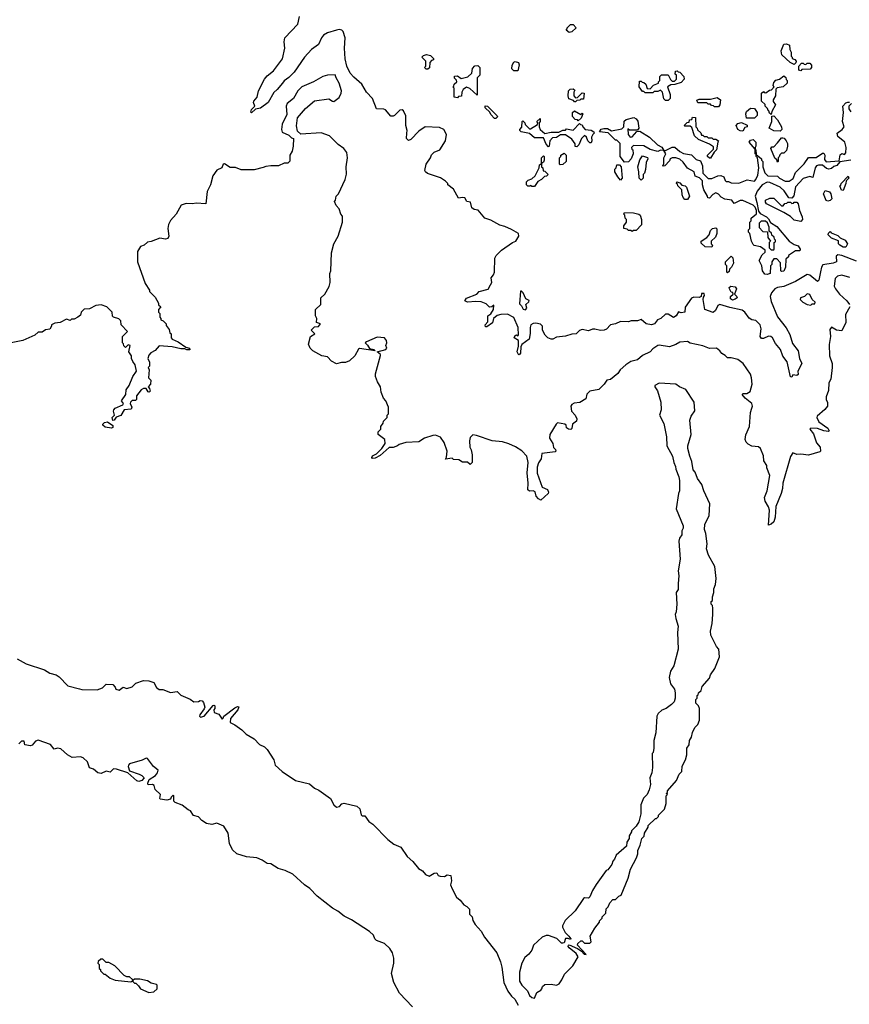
# Model space of a CAD drawing. Extents: x 2494106 to 2685573, y 758056 to 915185.
# Tile 228 of 256: x 2559001 to 2565453, y 852176 to 859827. Entities that reach past the tile are written whole.
import ezdxf

# ---------------------------------------------------------------- set-up
doc = ezdxf.new("R2010")
doc.units = 0

msp = doc.modelspace()

# ---------------------------------------------------------------- linework, layer by layer
at = {"layer": '0CON05XD'}
for points in [[(2565509.8, 857949.8), (2565394.5, 857995.5), (2565365, 858000.8), (2565351.4, 857988.6), (2565353.3, 857945), (2565327.5, 857935), (2565248.2, 857921.8), (2565236.6, 857903.4), (2565228.7, 857868.7), (2565215.7, 857804.3), (2565205, 857792.5), (2565145, 857843.1), (2565125, 857847.9), (2565035, 857793.8), (2564945, 857754.2), (2564895, 857745.6), (2564875, 857735.7), (2564848.1, 857705), (2564837.5, 857675), (2564845, 857637.5), (2564895, 857518.8), (2564961.5, 857431.5), (2564990.3, 857380.3), (2565011.7, 857311.7), (2565054.3, 857255), (2565065.5, 857195.5), (2565083.3, 857155), (2565052.5, 857095), (2565055, 857070), (2565045, 857063.3), (2565015, 857067.5), (2565005, 857050), (2564995, 857052.5), (2564968.8, 857168.8), (2564935, 857211.2), (2564917.3, 857265), (2564879.8, 857309.8), (2564855.3, 857355.3), (2564843.8, 857365), (2564825, 857368.5), (2564785, 857350), (2564770, 857350), (2564761.1, 857365), (2564768, 857425), (2564759.2, 857455), (2564725, 857488.9), (2564695, 857495.7), (2564675, 857507.5), (2564641.5, 857555), (2564621.1, 857571.1), (2564525, 857589.6), (2564447.3, 857612.7), (2564430.6, 857605), (2564411.7, 857568.3), (2564395, 857552.5), (2564328.8, 857575), (2564316.7, 857653.3), (2564318.3, 857671.7), (2564326.4, 857683.6), (2564325, 857700), (2564305, 857700), (2564300, 857675), (2564285, 857667.5), (2564245, 857671.2), (2564226.1, 857663.9), (2564176.1, 857593.9), (2564175, 857553.3), (2564145, 857550), (2564125, 857557.5), (2564107.5, 857525), (2564085, 857514), (2564045, 857540), (2564025, 857540), (2563987.5, 857505), (2563962.5, 857495), (2563937.5, 857465), (2563915, 857456.7), (2563874.2, 857464.2), (2563835, 857496.7), (2563805, 857487.5), (2563757, 857487), (2563735, 857480), (2563675, 857482.5), (2563635, 857463.3), (2563595, 857456.7), (2563565, 857422.5), (2563546.4, 857413.6), (2563517, 857413), (2563475, 857423.3), (2563455, 857423.3), (2563425, 857410), (2563375, 857418.8), (2563355, 857412.5), (2563330, 857385), (2563295, 857383.3), (2563245, 857366.7), (2563175, 857360), (2563146.4, 857343.6), (2563133.6, 857343.6), (2563107.5, 857355), (2563087.5, 857375), (2563067.5, 857415), (2563066.7, 857445), (2563051.2, 857461.2), (2563015, 857470), (2562994.2, 857465.8), (2562977.5, 857455), (2562970, 857435), (2562971.7, 857388.3), (2562963.3, 857345), (2562906.7, 857303.3), (2562897.5, 857285), (2562896.7, 857235), (2562886.1, 857223.9), (2562880, 857225), (2562870, 857245), (2562880.7, 857289.3), (2562880, 857335), (2562847.5, 857355), (2562855, 857372.5), (2562865, 857377.5), (2562875, 857370), (2562881.7, 857378.3), (2562878.8, 857435), (2562843, 857513), (2562795, 857540), (2562743.3, 857536.7), (2562715, 857527.5), (2562686.7, 857505), (2562679.3, 857470.7), (2562635, 857440), (2562625, 857440), (2562622.5, 857455), (2562641.7, 857478.3), (2562643, 857527), (2562665, 857542.5), (2562685.8, 857574.2), (2562690, 857610), (2562673.3, 857596.7), (2562655, 857592.5), (2562628.3, 857618.3), (2562590, 857635), (2562548.3, 857638.3), (2562485, 857630.9), (2562463.1, 857643.1), (2562475.5, 857664.5), (2562555.6, 857694.4), (2562575.9, 857714.1), (2562645, 857732.9), (2562662.3, 857767.7), (2562672.5, 857785), (2562668.3, 857821.7), (2562686.1, 857843.9), (2562693.3, 857865), (2562697.5, 857975), (2562707.5, 857995), (2562747.5, 858035), (2562835, 858096.7), (2562860, 858105), (2562882.5, 858145), (2562880, 858165), (2562825, 858197.5), (2562775, 858220), (2562735, 858230), (2562665, 858270), (2562620, 858285), (2562566.4, 858346.4), (2562535, 858352.5), (2562517.5, 858365), (2562508.3, 858408.3), (2562480, 858415), (2562463, 858443), (2562445, 858446.7), (2562415, 858440), (2562375, 858510), (2562330, 858545), (2562330, 858555), (2562313, 858573), (2562275, 858598.8), (2562172.7, 858632.7), (2562156.7, 858645), (2562153.3, 858655), (2562163.3, 858705), (2562197, 858753), (2562203, 858777), (2562225, 858797.5), (2562270, 858815), (2562313.8, 858885), (2562320.6, 858935), (2562299.5, 858975), (2562265, 858990.4), (2562155, 858994), (2562105, 858960), (2562044.1, 858895.9), (2562025, 858888.8), (2562008.8, 858905), (2562012.5, 858945), (2562014.2, 858965), (2562003.9, 859006.1), (2562005, 859080), (2561985, 859119.2), (2561975, 859125.6), (2561957.5, 859125), (2561915, 859083.3), (2561905, 859076.7), (2561887, 859077), (2561845, 859127.5), (2561833, 859133), (2561775, 859133.3), (2561745.8, 859215), (2561699.2, 859265), (2561663.3, 859325), (2561599.5, 859379.5), (2561572.3, 859412.3), (2561546.7, 859465), (2561533.4, 859523.4), (2561528.2, 859605), (2561531.5, 859685), (2561517.5, 859735), (2561507.5, 859745), (2561485, 859750), (2561465, 859746), (2561395, 859725.6), (2561365, 859707.1), (2561348.1, 859685), (2561325, 859633.3), (2561270, 859595), (2561215, 859536.9), (2561135, 859420.5), (2561095, 859378.9), (2561056.9, 859353.1), (2561044.3, 859335), (2561005, 859284), (2560977.3, 859262.7), (2560934.2, 859185), (2560875, 859140), (2560835, 859132.5), (2560805, 859103.3), (2560798.3, 859108.3), (2560805, 859130), (2560830, 859155), (2560820, 859185), (2560822.5, 859195), (2560847.5, 859225), (2560858, 859275), (2560904.3, 859365), (2560925, 859390.8), (2560975, 859430), (2561045, 859523.3), (2561062.9, 859605), (2561057.5, 859655), (2561064, 859685), (2561165, 859792.5), (2561177.9, 859852.1)], [(2563275, 859727.5), (2563250, 859745), (2563260, 859755), (2563260, 859765), (2563285, 859790), (2563305, 859790), (2563330, 859765), (2563295, 859732.5), (2563275, 859727.5)], [(2565025, 859480), (2564993.6, 859493.6), (2564927.5, 859555), (2564923.8, 859585), (2564945, 859636.2), (2564965, 859640), (2564988.3, 859628.3), (2564990, 859595), (2565000, 859575), (2565000, 859545), (2565010, 859535), (2565010, 859525), (2565028.3, 859518.3), (2565040, 859505), (2565038.3, 859491.7), (2565025, 859480)], [(2562175, 859442.5), (2562163, 859443), (2562150, 859455), (2562160, 859465), (2562160, 859505), (2562130, 859535), (2562141.7, 859548.3), (2562165, 859557.5), (2562195, 859550), (2562220, 859525), (2562220, 859515), (2562205, 859510), (2562190, 859495), (2562187.5, 859452.5), (2562175, 859442.5)], [(2562875, 859430), (2562845, 859430), (2562830, 859445), (2562832.5, 859475), (2562843.6, 859496.4), (2562855, 859502.5), (2562880, 859495), (2562887, 859477), (2562875, 859430)], [(2562405, 859220), (2562380, 859225), (2562380, 859295), (2562370, 859305), (2562378.3, 859311.7), (2562380, 859325), (2562400, 859345), (2562398.3, 859358.3), (2562383, 859373), (2562381.7, 859388.3), (2562405, 859390), (2562435, 859370), (2562487, 859383), (2562518.3, 859411.7), (2562521.7, 859448.3), (2562541.7, 859468.3), (2562565, 859470), (2562580, 859455), (2562580, 859395), (2562560, 859375), (2562558.3, 859241.7), (2562503.3, 859293.3), (2562475, 859303.3), (2562450, 859285), (2562440, 859265), (2562438.3, 859231.7), (2562415, 859230), (2562405, 859220)], [(2564045, 859200), (2564025, 859200), (2564011.7, 859211.7), (2564000, 859265), (2563985, 859280), (2563965, 859270), (2563935, 859270), (2563925, 859260), (2563865, 859260), (2563855, 859270), (2563845, 859270), (2563820, 859305), (2563821.7, 859348.3), (2563835, 859350), (2563841.7, 859341.7), (2563855, 859340), (2563870, 859325), (2563881.7, 859291.7), (2563905, 859290), (2563931.7, 859318.3), (2563970, 859335), (2563970, 859345), (2563980, 859355), (2563980, 859385), (2563991.7, 859398.3), (2564045, 859400), (2564061.7, 859361.7), (2564075, 859350), (2564095, 859350), (2564110, 859365), (2564110, 859395), (2564100, 859405), (2564101.7, 859428.3), (2564115, 859430), (2564121.7, 859421.7), (2564135, 859420), (2564167, 859387), (2564170, 859365), (2564145, 859340), (2564097, 859323), (2564065, 859320), (2564040, 859305), (2564060, 859245), (2564060, 859215), (2564045, 859200)], [(2565075, 859430), (2565060, 859435), (2565060, 859465), (2565081.7, 859488.3), (2565095, 859490), (2565101.7, 859481.7), (2565115, 859480), (2565125, 859490), (2565145, 859490), (2565160, 859475), (2565160, 859455), (2565148.3, 859441.7), (2565085, 859440), (2565075, 859430)], [(2563358.3, 856851.7), (2563313.6, 856846.4), (2563295, 856837.5), (2563287.5, 856825), (2563293.3, 856785), (2563322.5, 856755), (2563333.3, 856725), (2563332.5, 856707.5), (2563300, 856685), (2563295, 856650), (2563286.4, 856643.6), (2563270, 856645), (2563253.3, 856655), (2563250, 856675), (2563240, 856685), (2563185, 856693.3), (2563173.3, 856685), (2563123.3, 856605), (2563121.2, 856575), (2563146.7, 856535), (2563153, 856503), (2563168.3, 856488.3), (2563170, 856475), (2563165, 856470), (2563062.5, 856455), (2563057.5, 856415), (2563036.4, 856383.6), (2563025, 856350), (2563026.4, 856303.6), (2563063.9, 856193.9), (2563105, 856176.7), (2563113.8, 856155), (2563110, 856145), (2563055, 856092.5), (2563035, 856103.3), (2563017.5, 856125), (2563009.3, 856159.3), (2562995, 856166.7), (2562965, 856162.5), (2562954.1, 856174.1), (2562956.2, 856225), (2562949.2, 856305), (2562955.9, 856385.9), (2562945.9, 856435.9), (2562906.4, 856476.4), (2562858.3, 856508.3), (2562805, 856531.2), (2562755, 856546.2), (2562675, 856553.3), (2562555, 856596.7), (2562525, 856600), (2562505, 856580), (2562500, 856555), (2562502.5, 856505), (2562512.5, 856485), (2562520, 856445), (2562520, 856385), (2562505, 856370), (2562485, 856390), (2562445, 856390), (2562417, 856407), (2562375, 856410), (2562365, 856420), (2562311.7, 856411.7), (2562321.7, 856428.3), (2562326.7, 856475), (2562301.7, 856541.7), (2562275, 856582.5), (2562235, 856597.5), (2562215, 856596.7), (2562150, 856575), (2562105, 856547.5), (2562005, 856542.5), (2561953, 856527), (2561940, 856515), (2561907, 856503), (2561875, 856502.5), (2561805, 856441.2), (2561765, 856420), (2561745, 856417.5), (2561740, 856425), (2561745, 856437.5), (2561775, 856452.5), (2561816.7, 856495), (2561842.5, 856535), (2561840, 856565), (2561790, 856605), (2561790, 856625), (2561810, 856645), (2561810, 856665), (2561828.3, 856691.7), (2561831.7, 856708.3), (2561860, 856735), (2561860, 856755), (2561870, 856765), (2561870, 856815), (2561850, 856865), (2561830, 856885), (2561813, 856933), (2561807.5, 856975), (2561783.8, 857013.8), (2561767.5, 857055), (2561767.5, 857075), (2561807, 857217), (2561807.5, 857225), (2561782.5, 857245), (2561850, 857265), (2561856, 857275), (2561850, 857295), (2561857.5, 857315), (2561853.3, 857335), (2561837.5, 857355), (2561780.5, 857359.5), (2561697.5, 857325), (2561687.5, 857315), (2561705, 857296.7), (2561723, 857273), (2561756.7, 857265), (2561766.7, 857253.3), (2561645, 857273.3), (2561635, 857267.5), (2561606.7, 857215), (2561565, 857177.5), (2561535, 857163.3), (2561505, 857163.3), (2561465, 857153.8), (2561425, 857172.5), (2561395, 857207.5), (2561350, 857215), (2561280, 857255), (2561260, 857275), (2561247.5, 857305), (2561262.5, 857365), (2561297.5, 857385), (2561267.5, 857415), (2561295, 857440), (2561325, 857442.5), (2561340, 857465), (2561310, 857475), (2561312.5, 857505), (2561302.5, 857525), (2561302.5, 857575), (2561342.5, 857615), (2561342.5, 857665), (2561375.6, 857694.4), (2561408.8, 857755), (2561416.2, 857785), (2561413.3, 857855), (2561420, 857875), (2561426.7, 858015), (2561443.3, 858085), (2561477.5, 858145), (2561512.5, 858255), (2561511.7, 858301.7), (2561500, 858315), (2561487, 858357), (2561463, 858383), (2561450, 858415), (2561457.5, 858425), (2561463, 858457), (2561480, 858475), (2561533.8, 858585), (2561543.6, 858626.4), (2561540, 858685), (2561551.2, 858755), (2561546.7, 858795), (2561522.5, 858825), (2561477, 858857), (2561410, 858925), (2561345, 858947.5), (2561188.3, 858938.3), (2561161.7, 858961.7), (2561153.3, 859003.3), (2561162.5, 859065), (2561225, 859137.5), (2561293.9, 859196.1), (2561405, 859212.5), (2561433, 859193), (2561445, 859192.5), (2561485, 859223.3), (2561502, 859255), (2561504, 859275), (2561487.1, 859335), (2561462.5, 859375), (2561455, 859400), (2561395, 859396.7), (2561360, 859385), (2561285.9, 859344.1), (2561195, 859306), (2561165, 859273.3), (2561131.2, 859215), (2561081.2, 859175), (2561073.8, 859155), (2561079.3, 859090.7), (2561043.3, 859015), (2561037.5, 858975), (2561043.6, 858953.6), (2561095, 858930), (2561115, 858910), (2561130, 858905), (2561127.5, 858845), (2561120, 858805), (2561102.5, 858775), (2561101.7, 858728.3), (2561087, 858713), (2561058.3, 858711.7), (2561015, 858692.5), (2560955, 858692.5), (2560915, 858687.5), (2560895, 858677.5), (2560825, 858660), (2560725, 858660), (2560679.3, 858679.3), (2560638.8, 858678.8), (2560595, 858707.5), (2560585, 858703.3), (2560573.3, 858676.7), (2560535, 858657.5), (2560503.3, 858615), (2560486.4, 858543.6), (2560458.3, 858491.7), (2560450, 858395), (2560375, 858402.5), (2560345, 858396.7), (2560295, 858400), (2560257.5, 858385), (2560217.5, 858315), (2560173.6, 858266.4), (2560157.5, 858235), (2560152.5, 858205), (2560160, 858145), (2560153, 858127), (2560135, 858122.5), (2560090.7, 858129.3), (2560025, 858102.5), (2559995, 858097.5), (2559970, 858075), (2559940, 858065), (2559917.5, 858025), (2559916.7, 857945), (2559978.3, 857778.3), (2560010, 857725), (2560010, 857715), (2560055, 857670), (2560080, 857625), (2560081.7, 857611.7), (2560100, 857595), (2560080, 857575), (2560080, 857555), (2560090, 857545), (2560090, 857515), (2560100, 857505), (2560100, 857495), (2560118.3, 857488.3), (2560140, 857465), (2560141.7, 857451.7), (2560165, 857420), (2560170, 857395), (2560180, 857385), (2560180, 857355), (2560187.5, 857345), (2560233.6, 857323.6), (2560292.5, 857282.5), (2560322.5, 857275), (2560325, 857262.5), (2560302, 857262), (2560285, 857270), (2560255, 857268.8), (2560186.1, 857286.1), (2560087, 857293), (2560055, 857257.5), (2560020.7, 857239.3), (2560005, 857220), (2559997.5, 857195), (2560010, 857165), (2560010, 857135), (2560000, 857125), (2560007.5, 857105), (2560002.5, 857045), (2560020, 857025), (2560017.5, 856995), (2560000, 856975), (2560011.7, 856961.7), (2560015, 856940), (2560007, 856933), (2560000, 856935), (2559985, 856960), (2559965, 856960), (2559945, 856950), (2559910, 856905), (2559910, 856875), (2559901.7, 856868.3), (2559875, 856866.7), (2559863.3, 856855), (2559860, 856845), (2559872.5, 856815), (2559868.3, 856801.7), (2559814.2, 856795.8), (2559787.9, 856752.1), (2559751.7, 856738.3), (2559736.7, 856715), (2559725, 856713.3), (2559720, 856735), (2559737.5, 856755), (2559730, 856785), (2559733.3, 856795), (2559745, 856807.5), (2559802.5, 856835), (2559807.5, 856845), (2559793.6, 856866.4), (2559827.5, 856915), (2559828.3, 856951.7), (2559852.5, 856985), (2559882.5, 857055), (2559910, 857095), (2559900, 857145), (2559881.7, 857171.7), (2559870, 857195), (2559870, 857215), (2559850, 857245), (2559860, 857295), (2559845, 857300), (2559825, 857280), (2559811.7, 857291.7), (2559808.3, 857308.3), (2559800, 857315), (2559800, 857365), (2559840, 857405), (2559790, 857455), (2559788.3, 857488.3), (2559771.7, 857501.7), (2559730, 857515), (2559723, 857523), (2559720, 857555), (2559680, 857595), (2559635, 857612.5), (2559593, 857607), (2559545, 857580), (2559503, 857577), (2559480, 857555), (2559475, 857530), (2559453.3, 857516.7), (2559425, 857500), (2559405, 857500), (2559395, 857490), (2559365, 857500), (2559317, 857473), (2559275, 857470), (2559250, 857455), (2559250, 857445), (2559235, 857422.5), (2559203, 857417), (2559175, 857400), (2559145, 857400), (2559120, 857375), (2559025, 857333.8), (2558884.1, 857305.9)], [(2564845, 859090), (2564831.7, 859101.7), (2564828.3, 859118.3), (2564821.7, 859121.7), (2564818.3, 859138.3), (2564800, 859155), (2564798.3, 859168.3), (2564770, 859195), (2564770, 859255), (2564785, 859270), (2564791.7, 859261.7), (2564805, 859260), (2564831.7, 859278.3), (2564848.3, 859281.7), (2564870, 859305), (2564860, 859315), (2564865, 859340), (2564883, 859357), (2564910, 859365), (2564945, 859390), (2564958.3, 859378.3), (2564961.7, 859361.7), (2564970, 859355), (2564970, 859335), (2564940, 859305), (2564892.5, 859297.5), (2564881.7, 859288.3), (2564880, 859235), (2564860, 859205), (2564861.7, 859191.7), (2564880, 859165), (2564850, 859115), (2564845, 859090)], [(2563325, 859190), (2563315, 859190), (2563308.3, 859198.3), (2563273, 859213), (2563267.5, 859235), (2563270, 859275), (2563283, 859287), (2563305, 859290), (2563318.3, 859278.3), (2563310, 859265), (2563310, 859235), (2563325, 859220), (2563338.3, 859221.7), (2563375, 859260), (2563390, 859255), (2563385, 859210), (2563365, 859210), (2563358.3, 859201.7), (2563335, 859200), (2563325, 859190)], [(2565466.1, 858736.1), (2565378.3, 858721.7), (2565355.7, 858694.3), (2565333.9, 858686.1), (2565315, 858670), (2565295, 858666.7), (2565275, 858670), (2565246, 858696), (2565212.9, 858697.1), (2565199.2, 858690.8), (2565188, 858675), (2565168.3, 858601.7), (2565145, 858607.5), (2565095, 858593.3), (2565035, 858527.5), (2565021.7, 858458.3), (2565005, 858440), (2564981.7, 858441.7), (2564946.1, 858496.1), (2564915, 858526.7), (2564835, 858561.2), (2564815, 858564), (2564776.7, 858545), (2564736.7, 858495), (2564721.2, 858455), (2564735, 858407.5), (2564748.3, 858338.3), (2564760.7, 858320.7), (2564810, 858295), (2564825, 858280), (2564840, 858250), (2564889.3, 858219.3), (2564986.1, 858106.1), (2565025, 858080), (2565055, 858070), (2565070, 858045), (2565068.3, 858031.7), (2565035, 858030), (2564980, 857995), (2564980, 857985), (2564960, 857965), (2564957.5, 857905), (2564945, 857872.5), (2564925, 857870), (2564920, 857875), (2564918.3, 857938.3), (2564888.3, 857968.3), (2564865, 857970), (2564850, 857945), (2564850, 857925), (2564840, 857915), (2564837.5, 857855), (2564815, 857847.5), (2564795, 857850), (2564777.5, 857875), (2564773.3, 857915), (2564752.5, 857955), (2564775, 858000), (2564798.3, 858021.7), (2564800, 858035), (2564761.7, 858061.7), (2564713, 858073), (2564705, 858080), (2564692.5, 858105), (2564680, 858165), (2564670, 858175), (2564670, 858195), (2564680, 858205), (2564680, 858255), (2564690, 858265), (2564690, 858285), (2564731.7, 858318.3), (2564732.5, 858345), (2564720.7, 858370.7), (2564706.2, 858386.2), (2564625, 858422), (2564605, 858421.2), (2564558.3, 858398.3), (2564540, 858425), (2564485, 858432.5), (2564457, 858447), (2564435, 858472.5), (2564415, 858482.5), (2564390.7, 858469.3), (2564365, 858440), (2564351.7, 858441.7), (2564350, 858455), (2564322.5, 858505), (2564312.5, 858545), (2564312.5, 858575), (2564288.3, 858598.3), (2564255, 858612.5), (2564245.8, 858645.8), (2564194.1, 858674.1), (2564160.7, 858720.7), (2564135, 858743.3), (2564105, 858753.3), (2564075, 858752.5), (2564060, 858745), (2564055, 858730), (2564018.3, 858691.7), (2564005, 858690), (2564000, 858695), (2564010, 858705), (2564010, 858755), (2564027.5, 858785), (2564010, 858810), (2563985, 858812.5), (2563963.6, 858803.6), (2563905, 858817.5), (2563856.4, 858846.4), (2563775, 858850), (2563760, 858835), (2563761.7, 858821.7), (2563770, 858815), (2563772.5, 858785), (2563757.5, 858745), (2563735, 858722.5), (2563705, 858720), (2563670, 858765), (2563670, 858865), (2563645, 858890), (2563635, 858890), (2563578.8, 858948.8), (2563510, 858955), (2563523.8, 858976.2), (2563545, 858982.5), (2563571.7, 858981.7), (2563605, 858962.5), (2563685, 858980), (2563700, 858995), (2563701.7, 859038.3), (2563718.3, 859051.7), (2563776.4, 859066.4), (2563795, 859057.5), (2563807.7, 859037.7), (2563817.5, 858985), (2563805, 858970), (2563745, 858970), (2563731.7, 858978.3), (2563732.5, 858935), (2563750, 858915), (2563765, 858917.5), (2563801.7, 858958.3), (2563825, 858960), (2563900, 858915), (2563962.5, 858855), (2563995, 858837.5), (2564010, 858810), (2564025, 858810), (2564075, 858836.7), (2564097, 858837), (2564135, 858802.5), (2564165, 858787.5), (2564227, 858777), (2564261.7, 858741.7), (2564295, 858730), (2564311.7, 858691.7), (2564313.3, 858635), (2564355, 858592.5), (2564385, 858592.5), (2564430, 858615), (2564455, 858616.7), (2564476.4, 858606.4), (2564488.3, 858578.3), (2564495, 858570), (2564515, 858570), (2564535, 858560), (2564595, 858557.5), (2564658.3, 858581.7), (2564715, 858572.5), (2564727.5, 858585), (2564741.7, 858618.3), (2564750, 858675), (2564740, 858755), (2564730, 858765), (2564730, 858780), (2564720, 858785), (2564720, 858820), (2564673.3, 858875), (2564685, 858890), (2564705, 858897.5), (2564726.4, 858876.4), (2564727.5, 858845), (2564720, 858835), (2564720, 858820), (2564727, 858817), (2564730, 858780), (2564770, 858745), (2564770, 858735), (2564780, 858725), (2564780, 858685), (2564797, 858637), (2564820, 858615), (2564895, 858610), (2564910, 858595), (2564955, 858573.3), (2564986.4, 858573.6), (2565016.4, 858593.6), (2565035, 858640), (2565103, 858707), (2565135, 858757.5), (2565195, 858757.5), (2565245, 858790), (2565255, 858790), (2565262.5, 858775), (2565260.7, 858740.7), (2565273.9, 858723.9), (2565375, 858730), (2565381.7, 858778.3), (2565395, 858787.5), (2565415, 858780), (2565427, 858793), (2565430, 858835), (2565417.5, 858875), (2565365, 858920), (2565360, 858945), (2565396.4, 858973.6), (2565412.5, 858995), (2565400, 859035), (2565407.5, 859105), (2565402.5, 859155), (2565425, 859180), (2565443, 859187), (2565455, 859187.5)], [(2564435, 859150), (2564405, 859150), (2564398.3, 859158.3), (2564381.7, 859161.7), (2564375, 859170), (2564355, 859170), (2564345, 859180), (2564275, 859180), (2564268.3, 859201.7), (2564285, 859210), (2564375, 859210), (2564425, 859222.5), (2564452.5, 859205), (2564447.5, 859165), (2564435, 859150)], [(2562705, 859060), (2562695, 859060), (2562665, 859090), (2562658.3, 859108.3), (2562621.7, 859141.7), (2562621.7, 859158.3), (2562640, 859155), (2562715, 859080), (2562717, 859073), (2562705, 859060)], [(2563345, 859040), (2563338.3, 859048.3), (2563321.7, 859051.7), (2563300, 859075), (2563300, 859105), (2563315, 859120), (2563365, 859090), (2563375, 859100), (2563380, 859095), (2563368.3, 859061.7), (2563345, 859040)], [(2564715, 859062.5), (2564653, 859063), (2564647.5, 859095), (2564653.3, 859115), (2564685, 859140), (2564717, 859137), (2564736.4, 859106.4), (2564737, 859083), (2564715, 859062.5)], [(2565470, 859175), (2565450, 859155), (2565450, 859135), (2565465, 859110)], [(2563335, 858840), (2563322.5, 858842.5), (2563321.7, 858861.7), (2563295, 858900), (2563245, 858932.5), (2563208.3, 858931.7), (2563175, 858912.5), (2563145, 858910), (2563123, 858887), (2563120, 858845), (2563115, 858840), (2563095, 858860), (2563075, 858910), (2563005, 858910), (2562965, 858942.5), (2562900, 858955), (2562890, 858965), (2562890, 858975), (2562907, 858993), (2562910, 859035), (2562915, 859040), (2562930, 859025), (2562931.7, 859011.7), (2562965, 858980), (2562975, 858980), (2563028.3, 859011.7), (2563030, 859025), (2563023, 859037), (2563048.3, 859058.3), (2563050, 859035), (2563040, 859025), (2563040, 858995), (2563050, 858975), (2563085, 858942.5), (2563135, 858952.5), (2563195, 858952.5), (2563225, 858967.5), (2563245, 858970), (2563255, 858980), (2563305, 858970), (2563355, 859020), (2563361.7, 859011.7), (2563375, 859010), (2563380, 858995), (2563400, 858975), (2563445, 858967.5), (2563467.5, 858955), (2563470, 858945), (2563457.5, 858935), (2563447.5, 858915), (2563450, 858885), (2563445, 858870), (2563435, 858870), (2563420, 858885), (2563410, 858915), (2563393, 858927), (2563370, 858905), (2563350, 858855), (2563335, 858840)], [(2564375, 858750), (2564365, 858750), (2564350, 858765), (2564350, 858775), (2564398.3, 858821.7), (2564398.3, 858838.3), (2564365, 858860), (2564280, 858895), (2564250, 858925), (2564228.3, 858988.3), (2564215, 859000), (2564175, 859000), (2564170, 859005), (2564191.7, 859028.3), (2564208.3, 859031.7), (2564211.7, 859048.3), (2564228.3, 859051.7), (2564235, 859070), (2564258.3, 859068.3), (2564260, 858995), (2564270, 858985), (2564271.7, 858971.7), (2564298.3, 858948.3), (2564305, 858930), (2564315, 858930), (2564325, 858920), (2564345, 858920), (2564355, 858910), (2564385, 858910), (2564395, 858900), (2564415, 858900), (2564437, 858887), (2564430, 858875), (2564420, 858815), (2564401.7, 858798.3), (2564375, 858750)], [(2564915, 858960), (2564865, 858962.5), (2564830, 858985), (2564850, 859035), (2564851.7, 859078.3), (2564865, 859080), (2564895, 859050), (2564926.7, 858995), (2564927.5, 858975), (2564915, 858960)], [(2564625, 858960), (2564605, 858962.5), (2564587.5, 858975), (2564573.3, 859005), (2564585, 859020), (2564615, 859027.5), (2564658.3, 859008.3), (2564660, 858995), (2564641.7, 858988.3), (2564625, 858960)], [(2564895, 858720), (2564888.3, 858738.3), (2564875, 858750), (2564842.5, 858825), (2564851.7, 858838.3), (2564865, 858840), (2564895, 858870), (2564925, 858910), (2564935, 858910), (2564946.4, 858906.4), (2564962.5, 858885), (2564972.5, 858865), (2564973.3, 858845), (2564965, 858810), (2564945, 858790), (2564925, 858790), (2564911.7, 858778.3), (2564908.3, 858761.7), (2564900, 858755), (2564900, 858725), (2564895, 858720)], [(2563005, 858530), (2562985, 858530), (2562975, 858540), (2562967.5, 858532.5), (2562953, 858533), (2562943.6, 858543.6), (2562943, 858567), (2562955, 858580), (2562985, 858590), (2563010, 858615), (2563040, 858675), (2563045, 858700), (2563060, 858710), (2563060, 858755), (2563075, 858770), (2563080, 858765), (2563080, 858735), (2563075, 858720), (2563060, 858710), (2563060, 858685), (2563070, 858675), (2563071.7, 858651.7), (2563085, 858650), (2563110, 858625), (2563098.3, 858611.7), (2563081.7, 858608.3), (2563060, 858585), (2563030.7, 858569.3), (2563005, 858530)], [(2563205, 858700), (2563200, 858705), (2563200, 858755), (2563210, 858765), (2563210, 858775), (2563235, 858790), (2563250, 858775), (2563250, 858725), (2563225, 858702.5), (2563205, 858700)], [(2563835, 858580), (2563820, 858595), (2563817.5, 858645), (2563807.5, 858685), (2563823, 858737), (2563845, 858770), (2563885, 858757.5), (2563887.5, 858745), (2563873, 858717), (2563867, 858663), (2563860, 858635), (2563850, 858625), (2563850, 858595), (2563835, 858580)], [(2563675, 858580), (2563652.5, 858605), (2563630, 858645), (2563630, 858665), (2563640, 858675), (2563645, 858700), (2563665, 858700), (2563680, 858685), (2563687.5, 858595), (2563675, 858580)], [(2565405, 858500), (2565391.7, 858501.7), (2565380, 858535), (2565388.3, 858541.7), (2565390, 858555), (2565445, 858610), (2565450, 858595), (2565430, 858575), (2565427, 858553), (2565405, 858500)], [(2564195, 858430), (2564175, 858430), (2564160, 858445), (2564152.5, 858465), (2564150, 858505), (2564120, 858535), (2564118.3, 858548.3), (2564110, 858555), (2564111.7, 858568.3), (2564135, 858560), (2564151.7, 858541.7), (2564177, 858537), (2564187, 858527), (2564210, 858455), (2564195, 858430)], [(2565285, 858417.5), (2565273, 858423), (2565252.5, 858475), (2565265, 858500), (2565298.3, 858488.3), (2565310, 858475), (2565317.5, 858435), (2565305, 858422.5), (2565285, 858417.5)], [(2565075, 858260), (2565025, 858270), (2564996.7, 858296.7), (2564945, 858330), (2564810, 858395), (2564801.7, 858408.3), (2564802.5, 858425), (2564835, 858440), (2564865, 858440), (2564925, 858380), (2564938.3, 858381.7), (2564951.7, 858398.3), (2564968.3, 858401.7), (2564975, 858410), (2564995, 858410), (2565005, 858400), (2565018.3, 858401.7), (2565025, 858410), (2565045, 858410), (2565056.4, 858396.4), (2565066.7, 858345), (2565087.5, 858295), (2565090, 858275), (2565075, 858260)], [(2563765, 858180), (2563755, 858190), (2563735, 858190), (2563725, 858200), (2563700, 858205), (2563700, 858225), (2563720, 858255), (2563720, 858275), (2563710, 858285), (2563708.3, 858308.3), (2563700, 858315), (2563705, 858330), (2563775, 858327.5), (2563817, 858317), (2563827, 858307), (2563837.5, 858275), (2563837, 858233), (2563795, 858190), (2563775, 858190), (2563765, 858180)], [(2564385, 858060), (2564331.7, 858061.7), (2564301.7, 858091.7), (2564300, 858105), (2564346.4, 858133.6), (2564362.5, 858155), (2564375, 858190), (2564390, 858205), (2564415, 858210), (2564421.7, 858201.7), (2564422.5, 858165), (2564413, 858137), (2564380, 858105), (2564380, 858085), (2564390, 858075), (2564385, 858060)], [(2564865, 858040), (2564870, 858045), (2564870, 858095), (2564878.3, 858101.7), (2564880, 858115), (2564871.7, 858121.7), (2564868.3, 858138.3), (2564851.7, 858151.7), (2564848.3, 858168.3), (2564830, 858185), (2564830, 858215), (2564818.3, 858248.3), (2564801.7, 858261.7), (2564768.3, 858261.7), (2564753, 858247), (2564753, 858213), (2564781.7, 858181.7), (2564818.3, 858178.3), (2564820, 858135), (2564840, 858105), (2564830, 858095), (2564830, 858055), (2564845, 858040), (2564865, 858040)], [(2565425, 858060), (2565405, 858060), (2565380, 858075), (2565370, 858085), (2565368.3, 858108.3), (2565315, 858130), (2565290, 858155), (2565291.7, 858168.3), (2565305, 858180), (2565311.7, 858171.7), (2565365, 858150), (2565381.7, 858131.7), (2565420, 858115), (2565440, 858085), (2565425, 858060)], [(2564505, 857860), (2564500, 857865), (2564500, 857915), (2564490, 857925), (2564490, 857945), (2564535, 857990), (2564547, 857977), (2564552.5, 857935), (2564537, 857903), (2564521.7, 857888.3), (2564518.3, 857871.7), (2564505, 857860)], [(2565456.7, 857825), (2565395, 857842), (2565362.5, 857835), (2565343.8, 857815), (2565336.4, 857756.4), (2565346.2, 857735), (2565376.2, 857695), (2565435, 857643.3), (2565453.8, 857615)], [(2564545, 857648.8), (2564528.3, 857658.3), (2564530, 857675), (2564550, 857695), (2564548.3, 857708.3), (2564535, 857710), (2564522.5, 857735), (2564520, 857745), (2564533, 857757), (2564565, 857750), (2564577, 857737), (2564560, 857695), (2564575, 857680), (2564580, 857665), (2564565, 857654.2), (2564545, 857648.8)], [(2562935, 857572.5), (2562946.2, 857585), (2562938, 857615), (2562960, 857635), (2562962.5, 857645), (2562938.6, 857658.6), (2562916.7, 857705), (2562905, 857716.7), (2562895, 857717.5), (2562888.3, 857618.3), (2562905, 857602.5), (2562917, 857577), (2562935, 857572.5)], [(2565155, 857610), (2565165, 857620), (2565185, 857620), (2565186.7, 857633.3), (2565163.3, 857653.3), (2565145, 857692.5), (2565125, 857696.7), (2565105, 857676.7), (2565072.5, 857665), (2565071.7, 857651.7), (2565091.7, 857631.7), (2565125, 857613.3), (2565155, 857610)], [(2565456.2, 857595), (2565422.5, 857535), (2565426, 857475), (2565395, 857410), (2565353.6, 857413.6), (2565315, 857436.7), (2565300.7, 857419.3), (2565306.7, 857365), (2565296.4, 857303.6), (2565298.8, 857215), (2565320, 857155), (2565321.2, 857125), (2565308.8, 857035), (2565293.6, 857006.4), (2565291.2, 856945), (2565272.7, 856897.3), (2565273.9, 856873.9), (2565282.5, 856855), (2565282.5, 856825), (2565263, 856797), (2565202.5, 856745), (2565200, 856735), (2565215, 856703.3), (2565285, 856653.3), (2565296.7, 856633.3), (2565291.7, 856628.3), (2565255, 856632.5), (2565205, 856651.2), (2565155, 856652.5), (2565147.5, 856645), (2565175, 856610), (2565182.5, 856585), (2565199.3, 856539.3), (2565227.5, 856505), (2565230, 856475), (2565225, 856470), (2565135, 856442.5), (2565075, 856450), (2565045, 856447.5), (2565015, 856460), (2564995, 856432.5), (2564937.1, 856225), (2564934.4, 856185), (2564923.3, 856145), (2564883.1, 856045), (2564877.7, 855962.3), (2564867.5, 855925), (2564845, 855906.7), (2564825, 855900), (2564832, 856015), (2564825, 856042.5), (2564798, 856085), (2564793.8, 856115), (2564813.3, 856165), (2564836, 856285), (2564812.5, 856345), (2564811.7, 856361.7), (2564788.3, 856398.3), (2564787, 856437), (2564762.5, 856495), (2564747, 856507), (2564695, 856513.8), (2564667.7, 856527.7), (2564650, 856545), (2564644, 856565), (2564648.3, 856601.7), (2564677.5, 856665), (2564684.1, 856775.9), (2564695, 856807.5), (2564700, 856825), (2564694.3, 856845), (2564644.3, 856885), (2564621.2, 856915), (2564626.7, 856923.3), (2564655, 856922), (2564681.7, 856938.3), (2564698.8, 856995), (2564693.8, 857045), (2564683.6, 857073.6), (2564626.7, 857155), (2564585, 857186.7), (2564535, 857200), (2564505, 857200), (2564488.8, 857218.8), (2564462.3, 857232.3), (2564446.7, 857255), (2564420, 857275), (2564365, 857273.3), (2564315, 857293.3), (2564215, 857313.8), (2564193.9, 857326.1), (2564135, 857320), (2564105, 857302), (2564055, 857286), (2563975, 857298.8), (2563964.1, 857295.9), (2563925, 857268.8), (2563904.1, 857245.9), (2563845, 857218.8), (2563805, 857184), (2563755, 857170), (2563715, 857146.2), (2563670, 857105), (2563653, 857077), (2563595, 857031.2), (2563567.5, 857025), (2563547.5, 856995), (2563506.1, 856953.9), (2563435, 856940), (2563413, 856917), (2563405, 856880), (2563358.3, 856851.7)], [(2563005, 852224), (2563022.1, 852267.9), (2563053.9, 852286.1), (2563062.5, 852295), (2563067.5, 852315), (2563085, 852330), (2563135, 852332.5), (2563175, 852323.8), (2563195.9, 852334.1), (2563218.8, 852365), (2563239.5, 852410.5), (2563303.8, 852475), (2563343.3, 852545), (2563329.7, 852569.7), (2563273.3, 852615), (2563267.5, 852625), (2563270, 852635), (2563275, 852637.5), (2563340, 852610), (2563370, 852590), (2563390, 852565), (2563407.5, 852562.5), (2563340, 852635), (2563341.7, 852648.3), (2563365, 852670), (2563375, 852670), (2563395, 852650), (2563435, 852650), (2563445, 852660), (2563437.5, 852705), (2563473, 852767), (2563510, 852815), (2563510, 852825), (2563530, 852845), (2563530, 852855), (2563560, 852885), (2563563, 852917), (2563577, 852933), (2563590, 852965), (2563615, 852990), (2563635, 852990), (2563660, 853015), (2563680, 853025), (2563732.5, 853155), (2563752.5, 853225), (2563797, 853313), (2563807.5, 853345), (2563808.3, 853371.7), (2563827, 853413), (2563840, 853465), (2563857, 853483), (2563860, 853505), (2563888.3, 853551.7), (2563890, 853565), (2563945, 853620), (2563955, 853620), (2563970, 853635), (2563970, 853645), (2564017, 853693), (2564030, 853735), (2564030, 853795), (2564040, 853805), (2564030, 853815), (2564038.3, 853821.7), (2564040, 853835), (2564110, 853915), (2564130, 853965), (2564150, 853985), (2564153, 854027), (2564180, 854075), (2564190, 854115), (2564190, 854165), (2564207, 854193), (2564210, 854225), (2564227, 854253), (2564233, 854287), (2564253, 854327), (2564275, 854350), (2564287, 854383), (2564287.5, 854475), (2564280, 854495), (2564260, 854515), (2564260, 854545), (2564270, 854555), (2564270, 854575), (2564278.3, 854581.7), (2564280, 854595), (2564300, 854615), (2564310, 854645), (2564365, 854710), (2564373, 854737), (2564407.5, 854785), (2564442.5, 854875), (2564437.5, 854935), (2564420, 854955), (2564377.5, 855045), (2564372.5, 855075), (2564387.5, 855135), (2564392.5, 855205), (2564392.5, 855255), (2564390, 855275), (2564380, 855285), (2564380, 855305), (2564390, 855315), (2564388.3, 855341.7), (2564400, 855375), (2564400, 855405), (2564411.7, 855438.3), (2564416.7, 855485), (2564407, 855577), (2564357.5, 855665), (2564342.5, 855715), (2564347.5, 855755), (2564337.5, 855835), (2564327.5, 855865), (2564330, 855905), (2564362.5, 855975), (2564367.5, 856065), (2564322.5, 856165), (2564307.5, 856215), (2564273, 856263), (2564255, 856310), (2564238.3, 856328.3), (2564227.5, 856395), (2564213.3, 856435), (2564197.5, 856495), (2564197.5, 856515), (2564222.5, 856605), (2564213.3, 856715), (2564223.9, 856746.1), (2564251.7, 856788.3), (2564247.5, 856855), (2564183, 856953), (2564132.5, 856975), (2564105, 856994), (2563975, 857002.3), (2563940, 856985), (2563940.6, 856975), (2563962.1, 856942.1), (2563987.1, 856855), (2563990.5, 856795), (2563977.9, 856755), (2564010, 856690), (2564031.4, 856585), (2564033.3, 856515), (2564077.5, 856435), (2564087.5, 856385), (2564102.5, 856355), (2564103.6, 856333.6), (2564127.5, 856275), (2564132.5, 856245), (2564132.5, 856165), (2564123.6, 856146.4), (2564107.5, 856025), (2564160, 855895), (2564160, 855875), (2564150, 855855), (2564150, 855825), (2564133, 855797), (2564127.5, 855775), (2564137.5, 855635), (2564122.5, 855545), (2564127.5, 855505), (2564123, 855447), (2564121.7, 855398.3), (2564107.5, 855375), (2564112.5, 855285), (2564107.5, 855225), (2564100, 855205), (2564103, 855173), (2564122.5, 855115), (2564117.5, 855065), (2564122.5, 854935), (2564087.5, 854805), (2564062.5, 854765), (2564052.5, 854715), (2564062.5, 854665), (2564092.5, 854625), (2564100, 854595), (2564100, 854555), (2564090, 854525), (2564070, 854505), (2564030, 854475), (2563995, 854462.5), (2563967.5, 854435), (2563957.5, 854415), (2563947.5, 854285), (2563932.5, 854225), (2563932.5, 854165), (2563927, 854133), (2563920, 854125), (2563922.5, 854015), (2563916.4, 853973.6), (2563902.5, 853935), (2563907.5, 853885), (2563897, 853843), (2563880, 853805), (2563853, 853777), (2563833, 853727), (2563832.5, 853655), (2563817, 853593), (2563795, 853560), (2563760, 853525), (2563760, 853515), (2563740, 853485), (2563740, 853465), (2563723, 853437), (2563720, 853405), (2563640, 853335), (2563627, 853303), (2563613, 853287), (2563607, 853263), (2563575, 853220), (2563563.6, 853216.4), (2563483.9, 853106.1), (2563455, 853060), (2563435, 853010), (2563425, 853000), (2563395, 853002.5), (2563385, 852997.5), (2563321.7, 852901.7), (2563243.6, 852826.4), (2563223.6, 852786.4), (2563223.3, 852775), (2563242.5, 852732.5), (2563272.5, 852705), (2563287.5, 852685), (2563285, 852680), (2563267.5, 852687.5), (2563245, 852687.5), (2563236.7, 852653.3), (2563225, 852650), (2563215, 852652), (2563177.5, 852687.5), (2563115, 852709.2), (2563095, 852710), (2563065, 852696.7), (2562996, 852635), (2562983.6, 852596.4), (2562960, 852565), (2562929.7, 852540.3), (2562905.8, 852495), (2562888.1, 852425), (2562887.5, 852355), (2562906, 852325), (2562949.4, 852279.4), (2562965, 852244.3), (2562985, 852229.2), (2563005, 852224)], [(2559715, 856652), (2559665, 856660), (2559646.7, 856675), (2559646.7, 856685), (2559661.7, 856698.3), (2559683.3, 856703.3), (2559725, 856672.5), (2559725, 856657.5), (2559715, 856652)], [(2558981.2, 854861.2), (2559052.7, 854822.7), (2559195, 854776.2), (2559235, 854748.8), (2559285, 854736.7), (2559309.5, 854719.5), (2559375, 854651.2), (2559467.1, 854627.1), (2559485, 854622), (2559605, 854618.8), (2559645.8, 854634.2), (2559675, 854662.5), (2559725, 854660), (2559745, 854640), (2559750, 854625), (2559775, 854617.5), (2559805, 854640), (2559835, 854630), (2559875, 854643.3), (2559905, 854671.2), (2559965, 854692.5), (2560005, 854690), (2560045, 854677.5), (2560066.4, 854636.4), (2560085, 854622.5), (2560115, 854622.5), (2560175, 854600), (2560225, 854607.5), (2560255, 854577.5), (2560327, 854547), (2560355, 854527.5), (2560391.7, 854528.3), (2560405, 854537.5), (2560420, 854535), (2560431.7, 854521.7), (2560440, 854485), (2560437.1, 854472.9), (2560402.5, 854425), (2560400, 854415), (2560408.3, 854408.3), (2560436.2, 854413.8), (2560505, 854497.5), (2560515, 854500), (2560520, 854495), (2560520, 854475), (2560510, 854465), (2560513, 854443), (2560549.3, 854429.3), (2560575, 854392.5), (2560585, 854400), (2560590, 854415), (2560675, 854478.8), (2560695, 854488.8), (2560705, 854487.5), (2560698.8, 854465), (2560642, 854398), (2560637.5, 854365), (2560675, 854347.5), (2560729.3, 854309.3), (2560763.9, 854273.9), (2560825, 854240), (2560867.5, 854195), (2560905.8, 854175.8), (2560926.7, 854155)], [(2562056.4, 852156.4), (2561955, 852263.3), (2561910.8, 852345), (2561892.9, 852415), (2561910.6, 852495), (2561910, 852535), (2561900, 852575), (2561878.7, 852608.7), (2561839.4, 852649.4), (2561775, 852672), (2561764.4, 852684.4), (2561753.6, 852713.6), (2561722, 852742), (2561582.6, 852832.6), (2561525, 852860), (2561475, 852900.8), (2561433.7, 852923.7), (2561316, 853015), (2561256.5, 853076.5), (2561216, 853105), (2561126.6, 853186.6), (2561065, 853216), (2561012.3, 853232.3), (2560955, 853267.5), (2560925, 853270), (2560886.5, 853296.5), (2560845, 853312.9), (2560765, 853320.8), (2560690, 853345), (2560656.7, 853375), (2560634, 853425), (2560622, 853505), (2560589.5, 853559.5), (2560535, 853583.3), (2560495, 853574), (2560455, 853581.2), (2560417.5, 853605), (2560392.5, 853632.5), (2560354.2, 853644.2), (2560329.5, 853679.5), (2560312.5, 853687.5), (2560265, 853722.5), (2560210, 853745), (2560200, 853755), (2560200, 853795), (2560195, 853800), (2560180, 853785), (2560175, 853770), (2560145, 853762.5), (2560095, 853770), (2560090, 853775), (2560095.9, 853805.9), (2560056, 853845), (2560046.2, 853876.2), (2560033, 853883), (2560001.7, 853881.7), (2559997.5, 853895), (2560007, 853923), (2560057, 853953), (2560073.3, 853975), (2560077.5, 853995), (2560043, 854023), (2559996.5, 854086.5), (2559985, 854087.8), (2559955, 854073.1), (2559856.1, 854043.9), (2559846.7, 854035), (2559843.9, 854023.9), (2559855, 853990), (2559930, 853965), (2559950, 853955), (2559970, 853935), (2559950, 853915), (2559928.3, 853908.3), (2559913.6, 853913.6), (2559843.6, 853973.6), (2559755, 854003.3), (2559730, 854005), (2559705, 853980), (2559675, 853987.5), (2559635, 853970), (2559610, 853975), (2559575, 854002.5), (2559545, 854012.5), (2559529.7, 854059.7), (2559495, 854092), (2559475, 854098), (2559410, 854095), (2559373.9, 854113.9), (2559320.7, 854160.7), (2559295, 854166.7), (2559268.3, 854158.3), (2559240, 854195), (2559145, 854227.5), (2559125, 854220), (2559099.3, 854190.7), (2559085, 854183.8), (2559042.5, 854192.5), (2559035, 854220), (2559015, 854220), (2558995, 854200)], [(2560926.7, 854155), (2560978.8, 854075), (2560987.5, 854035), (2561042.5, 853985), (2561146.1, 853916.1), (2561255, 853888.8), (2561293.3, 853855), (2561328.8, 853838.8), (2561417.5, 853775), (2561443.3, 853725), (2561465, 853706.7), (2561488.3, 853711.7), (2561507, 853733), (2561525, 853738.8), (2561622.5, 853715), (2561646.7, 853695), (2561657, 853647), (2561665, 853640), (2561685, 853640), (2561716, 853596), (2561748.8, 853575), (2561865, 853455.8), (2561911.1, 853421.1), (2561965.9, 853395.9), (2562014.3, 853324.3), (2562060, 853285), (2562102.3, 853232.3), (2562133, 853213), (2562157.5, 853185), (2562185, 853172), (2562225, 853193.8), (2562245, 853196.7), (2562257, 853177), (2562270.7, 853170.7), (2562305, 853170), (2562325, 853182.5), (2562355, 853177.5), (2562360, 853135), (2562352, 853105), (2562365, 853072.5), (2562398.3, 853008.3), (2562426.7, 852985), (2562455, 852947.5), (2562480, 852935), (2562500, 852915), (2562500, 852875), (2562520.8, 852855), (2562526.1, 852826.1), (2562543.3, 852795), (2562590, 852745), (2562615, 852697.5), (2562711.2, 852575), (2562741.2, 852505), (2562751.2, 852465), (2562767.1, 852345), (2562797.4, 852277.4), (2562825, 852238.8), (2562853.3, 852215), (2562879.1, 852169.1)], [(2559865, 852350), (2559880, 852360), (2559878.3, 852368.3), (2559855, 852390), (2559835, 852390), (2559815, 852400), (2559740, 852475), (2559695, 852500), (2559675, 852500), (2559647, 852527), (2559633, 852527), (2559611.7, 852508.3), (2559610, 852495), (2559620, 852485), (2559620, 852455), (2559630, 852445), (2559630, 852435), (2559655, 852410), (2559665, 852410), (2559705, 852380), (2559745, 852362.5), (2559865, 852350)], [(2560005, 852267.5), (2560045, 852272.5), (2560070, 852295), (2560070, 852325), (2560065, 852330), (2560025, 852340), (2559995, 852357.5), (2559935, 852370), (2559895, 852370), (2559880, 852360), (2559881.7, 852351.7), (2559895, 852340), (2559905, 852340), (2559925, 852320), (2559940, 852295), (2560005, 852267.5)]]:
    msp.add_lwpolyline(points, dxfattribs=at)

doc.saveas('drawing.dxf')
